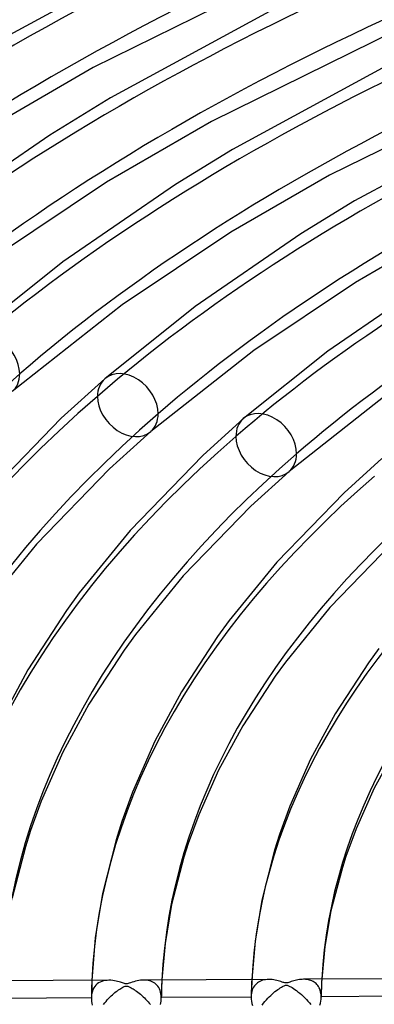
# Model space of a CAD drawing. Header units: millimetres. Extents: x -749 to 749, y -776 to 793.
# Tile 15 of 76: x -312 to -261, y 514 to 655. Entities that reach past the tile are written whole.
import ezdxf

# ---------------------------------------------------------------- set-up
doc = ezdxf.new("R2010")
doc.units = ezdxf.units.MM
doc.layers.add('HIDDEN', color=7, linetype='Continuous')
doc.layers.add('THICK', color=7, linetype='Continuous')

msp = doc.modelspace()

# ---------------------------------------------------------------- linework, layer by layer
at = {"layer": 'HIDDEN'}
for p, q in [((-301.35, 517.01), (-301.36, 516.61)), ((-301.33, 517.42), (-301.35, 517.01)), ((-301.32, 517.83), (-301.33, 517.42)), ((-300.72, 517.16), (-300.88, 516.98)), ((-300.54, 517.32), (-300.72, 517.16)), ((-300.35, 517.46), (-300.54, 517.32)), ((-300.14, 517.58), (-300.35, 517.46)), ((-299.91, 517.67), (-300.14, 517.58)), ((-299.67, 517.75), (-299.91, 517.67)), ((-299.42, 517.8), (-299.67, 517.75)), ((-299.15, 517.83), (-299.42, 517.8)), ((-298.87, 517.85), (-299.15, 517.83)), ((-293.72, 517.87), (-293.94, 517.87)), ((-293.51, 517.85), (-293.72, 517.87)), ((-293.3, 517.82), (-293.51, 517.85)), ((-293.09, 517.77), (-293.3, 517.82)), ((-292.89, 517.71), (-293.09, 517.77)), ((-292.7, 517.64), (-292.89, 517.71)), ((-292.52, 517.54), (-292.7, 517.64)), ((-292.35, 517.44), (-292.52, 517.54)), ((-292.18, 517.31), (-292.35, 517.44)), ((-292.03, 517.16), (-292.18, 517.31)), ((-291.9, 517), (-292.03, 517.16)), ((-291.77, 516.82), (-291.9, 517)), ((-291.36, 517.04), (-291.37, 516.61)), ((-291.34, 517.46), (-291.36, 517.04)), ((-291.32, 517.89), (-291.34, 517.46)), ((-278.54, 517.14), (-278.55, 516.73)), ((-278.52, 517.54), (-278.54, 517.14)), ((-278.5, 517.95), (-278.52, 517.54)), ((-278.11, 517.05), (-278.23, 516.88)), ((-277.98, 517.21), (-278.11, 517.05)), ((-277.84, 517.35), (-277.98, 517.21)), ((-277.69, 517.48), (-277.84, 517.35)), ((-277.53, 517.59), (-277.69, 517.48)), ((-277.35, 517.69), (-277.53, 517.59)), ((-277.16, 517.77), (-277.35, 517.69)), ((-276.97, 517.84), (-277.16, 517.77)), ((-276.76, 517.89), (-276.97, 517.84)), ((-276.54, 517.93), (-276.76, 517.89)), ((-276.31, 517.96), (-276.54, 517.93)), ((-276.07, 517.96), (-276.31, 517.96)), ((-270.95, 517.99), (-271.14, 517.99)), ((-270.77, 517.98), (-270.95, 517.99)), ((-270.59, 517.95), (-270.77, 517.98)), ((-270.41, 517.92), (-270.59, 517.95)), ((-270.24, 517.88), (-270.41, 517.92)), ((-270.08, 517.83), (-270.24, 517.88)), ((-269.91, 517.76), (-270.08, 517.83)), ((-269.76, 517.68), (-269.91, 517.76)), ((-269.61, 517.6), (-269.76, 517.68)), ((-269.47, 517.49), (-269.61, 517.6)), ((-269.33, 517.38), (-269.47, 517.49)), ((-269.2, 517.25), (-269.33, 517.38)), ((-269.09, 517.11), (-269.2, 517.25)), ((-268.98, 516.96), (-269.09, 517.11)), ((-268.55, 517.15), (-268.57, 516.72)), ((-268.53, 517.58), (-268.55, 517.15)), ((-268.51, 518), (-268.53, 517.58)), ((-301.37, 516.2), (-301.38, 515.79)), ((-301.38, 515.79), (-301.38, 515.38)), ((-301.37, 515.7), (-301.38, 515.38)), ((-301.36, 516.61), (-301.37, 516.2)), ((-301.32, 516), (-301.37, 515.7)), ((-301.24, 516.28), (-301.32, 516)), ((-301.15, 516.54), (-301.24, 516.28)), ((-301.02, 516.77), (-301.15, 516.54)), ((-300.88, 516.98), (-301.02, 516.77)), ((-291.66, 516.63), (-291.77, 516.82)), ((-291.57, 516.41), (-291.66, 516.63)), ((-291.5, 516.17), (-291.57, 516.41)), ((-291.45, 515.92), (-291.5, 516.17)), ((-291.41, 515.66), (-291.45, 515.92)), ((-291.4, 515.38), (-291.41, 515.66)), ((-291.39, 516.19), (-291.4, 515.76)), ((-291.4, 515.76), (-291.4, 515.34)), ((-291.37, 516.61), (-291.39, 516.19)), ((-278.57, 515.91), (-278.58, 515.51)), ((-278.57, 515.77), (-278.58, 515.51)), ((-278.55, 516.73), (-278.57, 516.32)), ((-278.57, 516.32), (-278.57, 515.91)), ((-278.54, 516.02), (-278.57, 515.77)), ((-278.48, 516.26), (-278.54, 516.02)), ((-278.42, 516.48), (-278.48, 516.26)), ((-278.33, 516.69), (-278.42, 516.48)), ((-278.23, 516.88), (-278.33, 516.69)), ((-268.88, 516.79), (-268.98, 516.96)), ((-268.8, 516.61), (-268.88, 516.79)), ((-268.73, 516.41), (-268.8, 516.61)), ((-268.67, 516.2), (-268.73, 516.41)), ((-268.63, 515.98), (-268.67, 516.2)), ((-268.61, 515.75), (-268.63, 515.98)), ((-268.6, 515.5), (-268.61, 515.75)), ((-268.59, 515.87), (-268.6, 515.44)), ((-268.58, 516.3), (-268.59, 515.87)), ((-268.57, 516.72), (-268.58, 516.3)), ((-301.38, 515.33), (-314.21, 515.27)), ((-301.38, 515.38), (-301.38, 515.37)), ((-301.38, 515.37), (-301.38, 515.36)), ((-301.38, 515.36), (-301.38, 515.36)), ((-301.38, 515.36), (-301.38, 515.35)), ((-301.38, 515.35), (-301.38, 515.34)), ((-301.38, 515.34), (-301.38, 515.33)), ((-301.38, 515.33), (-301.38, 515.08)), ((-301.38, 515.08), (-301.35, 514.82)), ((-301.35, 514.82), (-301.31, 514.56)), ((-301.31, 514.56), (-301.26, 514.29)), ((-291.52, 514.41), (-291.47, 514.65)), ((-291.47, 514.65), (-291.44, 514.88)), ((-291.44, 514.88), (-291.41, 515.11)), ((-291.41, 515.11), (-291.4, 515.33)), ((-278.58, 515.45), (-291.4, 515.38)), ((-291.4, 515.37), (-291.4, 515.38)), ((-291.4, 515.38), (-291.4, 515.38)), ((-291.4, 515.36), (-291.4, 515.37)), ((-291.4, 515.35), (-291.4, 515.36)), ((-291.4, 515.34), (-291.4, 515.35)), ((-291.4, 515.33), (-291.4, 515.34)), ((-278.58, 515.51), (-278.58, 515.5)), ((-278.58, 515.5), (-278.58, 515.49)), ((-278.58, 515.49), (-278.58, 515.48)), ((-278.58, 515.48), (-278.58, 515.47)), ((-278.58, 515.47), (-278.58, 515.46)), ((-278.58, 515.46), (-278.58, 515.45)), ((-278.58, 515.45), (-278.57, 515.15)), ((-278.57, 515.15), (-278.54, 514.85)), ((-278.54, 514.85), (-278.48, 514.54)), ((-278.48, 514.54), (-278.41, 514.23)), ((-268.78, 514.29), (-268.7, 514.58)), ((-268.7, 514.58), (-268.65, 514.88)), ((-268.65, 514.88), (-268.62, 515.16)), ((-268.62, 515.16), (-268.6, 515.44)), ((-255.78, 515.57), (-268.6, 515.5)), ((-268.6, 515.49), (-268.6, 515.5)), ((-268.6, 515.48), (-268.6, 515.49)), ((-268.6, 515.47), (-268.6, 515.48)), ((-268.6, 515.46), (-268.6, 515.47)), ((-268.6, 515.45), (-268.6, 515.46)), ((-268.6, 515.44), (-268.6, 515.45))]:
    msp.add_line(p, q, dxfattribs=at)
for centre, major_axis, ratio, start_param, end_param in [((0, 514.42), (-506, 0), 0.5, -3.141592, -0.523599), ((0, 514.42), (-456, 0), 0.5, -3.141592, -0.523599), ((0, 514.41), (438.19, 0), 0.5, 2.095334, 2.617994), ((0, 514.41), (415.39, 0), 0.5, 2.09596, 2.617994), ((0, 514.41), (392.59, 0), 0.5, 2.096659, 2.617994), ((0, 514.41), (369.79, 0), 0.5, 2.097445, 2.617994), ((0, 514.41), (346.99, 0), 0.5, 2.098333, 2.617994), ((0, 514.41), (324.19, 0), 0.5, 2.099347, 2.617994), ((-296.18, 599.91), (-3.27, 3.77), 0.75, 0.000079, 0.713724), ((0, 514.41), (346.99, 0), 0.5, 2.617994, 3.137654), ((-296.18, 599.91), (-3.27, 3.77), 0.75, 0.713724, 3.141672), ((-276.44, 594.21), (-3.27, 3.77), 0.75, 0.000079, 0.713724), ((0, 514.41), (324.19, 0), 0.5, 2.617994, 3.136641), ((-276.44, 594.21), (-3.27, 3.77), 0.75, 0.713724, 3.141672), ((0, 514.41), (301.39, 0), 0.5, 2.617994, 3.135474), ((0, 514.41), (278.59, 0), 0.5, 2.617994, 3.134116), ((0, 514.41), (-291.41, 0), 0.5, -0.023849, -0.006687), ((0, 514.41), (-268.61, 0), 0.5, -0.026764, -0.008143)]:
    msp.add_ellipse(centre, major_axis=major_axis, ratio=ratio, start_param=start_param, end_param=end_param, dxfattribs=at)
at = {"layer": 'THICK'}
for p, q in [((-291.49, 664.44), (-316.07, 651.11)), ((-268.83, 664), (-301.11, 648.08)), ((-275.43, 656.35), (-298.66, 643.75)), ((-253.8, 655.42), (-284.26, 640.4)), ((-301.11, 648.08), (-316.98, 638.89)), ((-259.36, 648.26), (-281.24, 636.4)), ((-238.77, 646.85), (-267.4, 632.73)), ((-298.66, 643.75), (-307.32, 638.44)), ((-284.26, 640.4), (-299.23, 631.74)), ((-243.3, 640.17), (-263.83, 629.04)), ((-307.32, 638.44), (-324.37, 626.74)), ((-281.24, 636.4), (-289.4, 631.39)), ((-267.4, 632.73), (-281.47, 624.59)), ((-299.23, 631.74), (-315.71, 620.7)), ((-289.4, 631.39), (-305.46, 620.37)), ((-263.83, 629.04), (-271.48, 624.34)), ((-281.47, 624.59), (-296.97, 614.2)), ((-271.48, 624.34), (-286.56, 614)), ((-250.55, 625.05), (-263.72, 617.43)), ((-305.46, 620.37), (-319.19, 609.38)), ((-263.72, 617.43), (-278.22, 607.71)), ((-253.56, 617.3), (-267.65, 607.63)), ((-296.97, 614.2), (-312.66, 601.84)), ((-286.56, 614), (-299.45, 603.68)), ((-278.22, 607.71), (-292.91, 596.14)), ((-267.65, 607.63), (-279.7, 597.98)), ((-299.45, 603.68), (-305.67, 598.06)), ((-259.48, 601.22), (-273.17, 590.44)), ((-305.67, 598.06), (-316.77, 586.58)), ((-279.7, 597.98), (-285.5, 592.74)), ((-292.91, 596.14), (-298.79, 590.83)), ((-285.5, 592.74), (-295.86, 582.04)), ((-259.96, 592.28), (-265.34, 587.42)), ((-298.79, 590.83), (-309.19, 580.09)), ((-273.17, 590.44), (-278.62, 585.51)), ((-265.34, 587.42), (-274.94, 577.5)), ((-278.62, 585.51), (-288.27, 575.56)), ((-295.86, 582.04), (-303.1, 573.14)), ((-309.19, 580.09), (-316.45, 571.17)), ((-258.45, 580.2), (-267.35, 571.03)), ((-274.94, 577.5), (-281.72, 569.17)), ((-288.27, 575.56), (-295.07, 567.2)), ((-303.1, 573.14), (-304.91, 570.62)), ((-304.91, 570.62), (-310.43, 562.14)), ((-267.35, 571.03), (-273.7, 563.24)), ((-281.72, 569.17), (-283.38, 566.88)), ((-295.07, 567.2), (-296.69, 564.97)), ((-283.38, 566.88), (-288.51, 559.01)), ((-296.69, 564.97), (-301.73, 557.26)), ((-260.35, 565.21), (-261.85, 563.13)), ((-310.43, 562.14), (-314.52, 554.57)), ((-273.7, 563.24), (-275.15, 561.23)), ((-261.85, 563.13), (-266.58, 555.88)), ((-275.15, 561.23), (-279.79, 554.14)), ((-288.51, 559.01), (-292.32, 551.97)), ((-301.73, 557.26), (-305.45, 550.4)), ((-266.58, 555.88), (-270.11, 549.38)), ((-279.79, 554.14), (-283.24, 547.82)), ((-292.32, 551.97), (-295.5, 544.71)), ((-257.86, 551.03), (-261.02, 545.25)), ((-305.45, 550.4), (-308.52, 543.42)), ((-270.11, 549.38), (-273.06, 542.7)), ((-283.24, 547.82), (-286.07, 541.43)), ((-261.02, 545.25), (-263.62, 539.45)), ((-295.5, 544.71), (-297.05, 540.49)), ((-308.52, 543.42), (-310.07, 539.22)), ((-273.06, 542.7), (-274.56, 538.64)), ((-286.07, 541.43), (-287.58, 537.37)), ((-297.05, 540.49), (-297.85, 537.9)), ((-310.07, 539.22), (-310.79, 536.91)), ((-274.56, 538.64), (-275.25, 536.41)), ((-263.62, 539.45), (-265.08, 535.51)), ((-310.79, 536.91), (-312.66, 529.6)), ((-297.85, 537.9), (-299.8, 530.24)), ((-287.58, 537.37), (-288.18, 535.43)), ((-288.18, 535.43), (-289.93, 528.67)), ((-275.25, 536.41), (-277.07, 529.29)), ((-265.08, 535.51), (-265.57, 533.94)), ((-265.57, 533.94), (-267.2, 527.76)), ((-299.8, 530.24), (-300.82, 523.89)), ((-289.93, 528.67), (-290.86, 523.11)), ((-277.07, 529.29), (-278.03, 523.45)), ((-267.2, 527.76), (-268.07, 522.68)), ((-300.82, 523.89), (-301.32, 517.83)), ((-290.86, 523.11), (-291.32, 517.89)), ((-278.03, 523.45), (-278.5, 517.95)), ((-268.07, 522.68), (-268.51, 518)), ((-298.88, 517.85), (-316.72, 517.75)), ((-298.6, 517.84), (-298.87, 517.85)), ((-298.34, 517.81), (-298.6, 517.84)), ((-298.09, 517.78), (-298.34, 517.81)), ((-297.85, 517.73), (-298.09, 517.78)), ((-297.63, 517.68), (-297.85, 517.73)), ((-297.42, 517.62), (-297.63, 517.68)), ((-297.24, 517.57), (-297.42, 517.62)), ((-297.08, 517.52), (-297.24, 517.57)), ((-296.94, 517.47), (-297.08, 517.52)), ((-296.8, 517.42), (-296.94, 517.47)), ((-296.67, 517.38), (-296.8, 517.42)), ((-296.55, 517.36), (-296.67, 517.38)), ((-296.58, 516.99), (-296.5, 517.01)), ((-296.45, 517.34), (-296.55, 517.36)), ((-296.5, 517.01), (-296.42, 517.02)), ((-296.36, 517.34), (-296.45, 517.34)), ((-296.42, 517.02), (-296.35, 517.02)), ((-296.25, 517.35), (-296.36, 517.34)), ((-296.35, 517.02), (-296.27, 517.01)), ((-296.27, 517.01), (-296.19, 516.99)), ((-296.13, 517.38), (-296.25, 517.35)), ((-296.19, 516.99), (-296.1, 516.96)), ((-295.98, 517.43), (-296.13, 517.38)), ((-295.78, 517.49), (-295.98, 517.43)), ((-295.56, 517.57), (-295.78, 517.49)), ((-295.33, 517.64), (-295.56, 517.57)), ((-295.09, 517.71), (-295.33, 517.64)), ((-294.86, 517.76), (-295.09, 517.71)), ((-294.62, 517.81), (-294.86, 517.76)), ((-294.39, 517.84), (-294.62, 517.81)), ((-294.17, 517.86), (-294.39, 517.84)), ((-293.94, 517.87), (-294.17, 517.86)), ((-276.08, 517.96), (-293.92, 517.87)), ((-275.83, 517.96), (-276.07, 517.96)), ((-275.6, 517.94), (-275.83, 517.96)), ((-275.37, 517.91), (-275.6, 517.94)), ((-275.15, 517.87), (-275.37, 517.91)), ((-274.93, 517.82), (-275.15, 517.87)), ((-274.73, 517.77), (-274.93, 517.82)), ((-274.53, 517.71), (-274.73, 517.77)), ((-274.35, 517.66), (-274.53, 517.71)), ((-274.18, 517.6), (-274.35, 517.66)), ((-274.04, 517.55), (-274.18, 517.6)), ((-274.13, 516.95), (-274, 517.02)), ((-273.91, 517.51), (-274.04, 517.55)), ((-274, 517.02), (-273.88, 517.07)), ((-273.79, 517.48), (-273.91, 517.51)), ((-273.88, 517.07), (-273.78, 517.11)), ((-273.67, 517.46), (-273.79, 517.48)), ((-273.78, 517.11), (-273.69, 517.13)), ((-273.69, 517.13), (-273.61, 517.14)), ((-273.57, 517.46), (-273.67, 517.46)), ((-273.61, 517.14), (-273.54, 517.14)), ((-273.47, 517.47), (-273.57, 517.46)), ((-273.54, 517.14), (-273.46, 517.13)), ((-273.36, 517.49), (-273.47, 517.47)), ((-273.46, 517.13), (-273.37, 517.11)), ((-273.37, 517.11), (-273.28, 517.07)), ((-273.22, 517.53), (-273.36, 517.49)), ((-273.28, 517.07), (-273.17, 517.03)), ((-273.06, 517.59), (-273.22, 517.53)), ((-273.17, 517.03), (-273.05, 516.97)), ((-272.88, 517.65), (-273.06, 517.59)), ((-272.69, 517.71), (-272.88, 517.65)), ((-272.49, 517.77), (-272.69, 517.71)), ((-272.3, 517.83), (-272.49, 517.77)), ((-272.1, 517.87), (-272.3, 517.83)), ((-271.91, 517.91), (-272.1, 517.87)), ((-271.71, 517.95), (-271.91, 517.91)), ((-271.52, 517.97), (-271.71, 517.95)), ((-271.33, 517.98), (-271.52, 517.97)), ((-271.14, 517.99), (-271.33, 517.98)), ((-253.28, 518.08), (-271.12, 517.99)), ((-298.74, 515.43), (-298.56, 515.61)), ((-298.56, 515.61), (-298.38, 515.78)), ((-298.38, 515.78), (-298.19, 515.94)), ((-298.19, 515.94), (-298.01, 516.09)), ((-298.01, 516.09), (-297.84, 516.23)), ((-297.84, 516.23), (-297.66, 516.36)), ((-297.66, 516.36), (-297.49, 516.48)), ((-297.49, 516.48), (-297.32, 516.59)), ((-297.32, 516.59), (-297.17, 516.69)), ((-297.17, 516.69), (-297.03, 516.78)), ((-297.03, 516.78), (-296.9, 516.85)), ((-296.9, 516.85), (-296.78, 516.91)), ((-296.78, 516.91), (-296.68, 516.95)), ((-296.68, 516.95), (-296.58, 516.99)), ((-296.1, 516.96), (-296, 516.92)), ((-296, 516.92), (-295.9, 516.88)), ((-295.9, 516.88), (-295.8, 516.82)), ((-295.8, 516.82), (-295.69, 516.76)), ((-295.69, 516.76), (-295.56, 516.69)), ((-295.56, 516.69), (-295.42, 516.61)), ((-295.42, 516.61), (-295.28, 516.51)), ((-295.28, 516.51), (-295.12, 516.4)), ((-295.12, 516.4), (-294.95, 516.28)), ((-294.95, 516.28), (-294.77, 516.15)), ((-294.77, 516.15), (-294.58, 516)), ((-294.58, 516), (-294.39, 515.85)), ((-294.39, 515.85), (-294.2, 515.68)), ((-294.2, 515.68), (-294.01, 515.5)), ((-276, 515.49), (-275.8, 515.69)), ((-275.8, 515.69), (-275.59, 515.88)), ((-275.59, 515.88), (-275.39, 516.06)), ((-275.39, 516.06), (-275.19, 516.23)), ((-275.19, 516.23), (-274.99, 516.38)), ((-274.99, 516.38), (-274.8, 516.52)), ((-274.8, 516.52), (-274.61, 516.65)), ((-274.61, 516.65), (-274.44, 516.77)), ((-274.44, 516.77), (-274.27, 516.87)), ((-274.27, 516.87), (-274.13, 516.95)), ((-273.05, 516.97), (-272.91, 516.89)), ((-272.91, 516.89), (-272.74, 516.8)), ((-272.74, 516.8), (-272.56, 516.68)), ((-272.56, 516.68), (-272.36, 516.55)), ((-272.36, 516.55), (-272.14, 516.4)), ((-272.14, 516.4), (-271.91, 516.22)), ((-271.91, 516.22), (-271.66, 516.02)), ((-271.66, 516.02), (-271.41, 515.81)), ((-271.41, 515.81), (-271.17, 515.59)), ((-271.17, 515.59), (-270.93, 515.36)), ((-299.64, 514.41), (-299.47, 514.63)), ((-299.47, 514.63), (-299.29, 514.84)), ((-299.29, 514.84), (-299.11, 515.05)), ((-299.11, 515.05), (-298.93, 515.24)), ((-298.93, 515.24), (-298.74, 515.43)), ((-294.01, 515.5), (-293.82, 515.33)), ((-293.82, 515.33), (-293.64, 515.14)), ((-293.64, 515.14), (-293.46, 514.96)), ((-293.46, 514.96), (-293.29, 514.77)), ((-293.29, 514.77), (-293.12, 514.57)), ((-293.12, 514.57), (-292.96, 514.38)), ((-277.01, 514.3), (-276.82, 514.56)), ((-276.82, 514.56), (-276.62, 514.81)), ((-276.62, 514.81), (-276.41, 515.05)), ((-276.41, 515.05), (-276.21, 515.28)), ((-276.21, 515.28), (-276, 515.49)), ((-270.93, 515.36), (-270.7, 515.12)), ((-270.7, 515.12), (-270.48, 514.88)), ((-270.48, 514.88), (-270.27, 514.63)), ((-270.27, 514.63), (-270.07, 514.38))]:
    msp.add_line(p, q, dxfattribs=at)
for centre, major_axis, ratio, start_param, end_param in [((0, 518.75), (506, 0), 0.5, 0, 2.617994), ((0, 518.75), (-451, 0), 0.5, -3.141592, -0.523599), ((0, 514.41), (-428.21, 0), 0.5, -1.045993, -0.523599), ((0, 514.41), (-405.41, 0), 0.5, -1.045336, -0.523599), ((0, 514.41), (-382.61, 0), 0.5, -1.044601, -0.523599), ((0, 514.41), (-359.81, 0), 0.5, -1.043773, -0.523599), ((0, 514.41), (-337.01, 0), 0.5, -1.042833, -0.523599), ((0, 514.41), (-314.21, 0), 0.5, -1.041756, -0.523599), ((-315.93, 605.61), (-3.27, 3.77), 0.75, -2.427868, 0.000079), ((0, 514.41), (-359.81, 0), 0.5, -0.523599, -0.017323), ((-315.93, 605.61), (-3.27, 3.77), 0.75, -3.141514, -2.427868), ((-296.18, 599.91), (-3.27, 3.77), 0.75, -2.427868, 0.000079), ((0, 514.41), (-337.01, 0), 0.5, -0.523599, -0.019204), ((-296.18, 599.91), (-3.27, 3.77), 0.75, -3.141514, -2.427868), ((-276.44, 594.21), (-3.27, 3.77), 0.75, -2.427868, 0.000079), ((0, 514.41), (-314.21, 0), 0.5, -0.523599, -0.021358), ((-276.44, 594.21), (-3.27, 3.77), 0.75, -3.141514, -2.427868), ((0, 514.41), (-291.41, 0), 0.5, -0.523599, -0.023849), ((0, 514.41), (-268.61, 0), 0.5, -0.523599, -0.026764), ((0, 518.75), (506, 0), 0.5, -3.141592, -0.523599), ((0, 518.75), (-451, 0), 0.5, 0, 2.617994)]:
    msp.add_ellipse(centre, major_axis=major_axis, ratio=ratio, start_param=start_param, end_param=end_param, dxfattribs=at)

doc.saveas('drawing.dxf')
